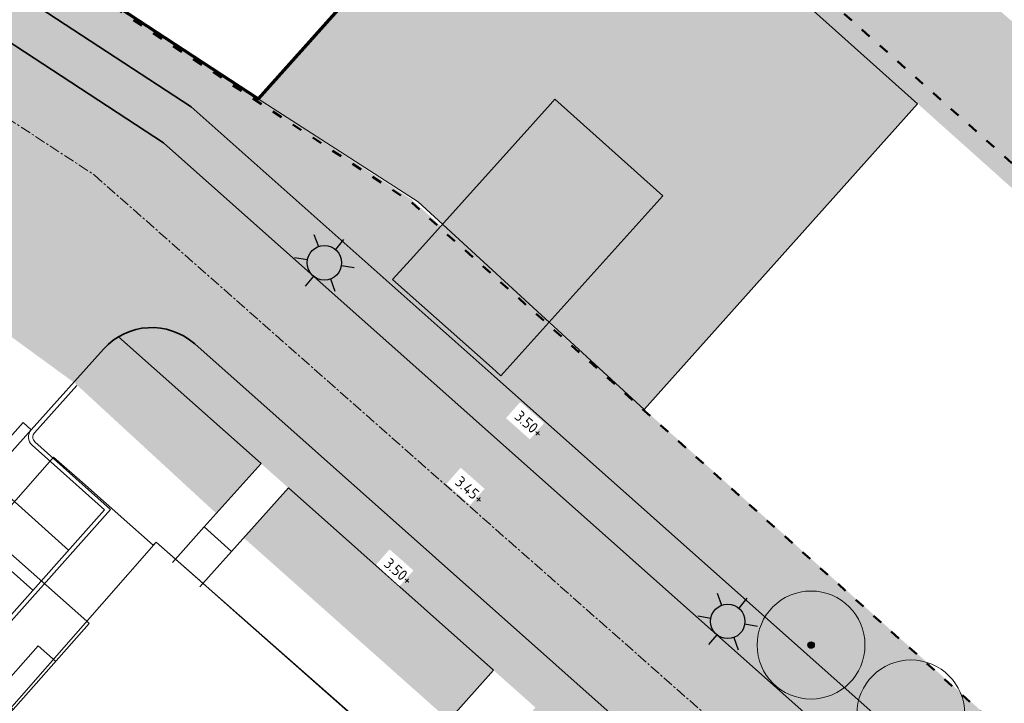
# Model space of a CAD drawing. Header units: millimetres. Extents: x 37131378 to 37737458, y 18584386 to 19114224.
# Tile 61 of 86: x 37588051 to 37633679, y 18950692 to 18982347. Entities that reach past the tile are written whole.
import ezdxf

# ---------------------------------------------------------------- set-up
doc = ezdxf.new("R2010")
doc.units = ezdxf.units.MM
doc.header["$LTSCALE"] = 50
for name, pattern in [('AM-AS', [16, 10, -2, 2, -2]), ('DASHED2', [0.375, 0.25, -0.125]), ('DGN Style 5', [0.735972, 0.315416, -0.420555]), ('VH-OPSLUITBAND_100X200', [16, 8, -2, 4, -2]), ('VH-TROTTOIRBAND_180-200', [20, 10, -2, 2, -2, 2, -2])]:
    doc.linetypes.add(name, pattern=pattern)
for name, color, linetype, lineweight in [('0.05 SO', 1, 'Continuous', 5), ('0.50', 6, 'Continuous', 50), ('Bandenlijnen nieuwe situatie', 7, 'Continuous', 13), ('N-PV-KG-GRENS_UITGIFTE 2', 12, 'Continuous', 13), ('N-WE-OG-HOOGTELIJN-G', 7, 'DASHED2', 20), ('N-WE-VH-KANTOPSLUITING_OPSLUITBAND_100X200-G', 150, 'VH-OPSLUITBAND_100X200', 35), ('N-WE-VH-KANTOPSLUITING_TROTTOIRBAND_180 200-G', 210, 'VH-TROTTOIRBAND_180-200', 35), ('N02-WE-AM-AS_WEG_HOOFDRIJBAAN_RECHT-G', 50, 'AM-AS', 18), ('Nieuwe inrichting Stout', 7, 'Continuous', 13), ('pand', 7, 'Continuous', 0), ('X-XX-AL-LICHTMASTEN-PRESENTATIETEKENING', 7, 'Continuous', 25)]:
    doc.layers.add(name, color=color, linetype=linetype, lineweight=lineweight)
doc.layers.add('AM$1A---_MAATVOERING', color=1, linetype='Continuous')
for name, color, linetype, lineweight, true_color in [('N-WE-OG-RIJBAA-SBS-KF-PAVIONA-V', 7, 'Continuous', 0, 0x8c4b3b), ('N-WE-OG-TROTTOIR-SBS-DF-PAVIONA-V', 7, 'Continuous', 0, 0xbc7967), ('N01-WE-GR-GRAS_GAZON-V', 7, 'Continuous', 18, 0xc5d986)]:
    doc.layers.add(name, color=color, linetype=linetype, lineweight=lineweight, true_color=true_color)
doc.styles.add('NLCS-ISO-M200-T18', font='txt', dxfattribs={"height": 0.36})

# ---------------------------------------------------------------- blocks, each defined once
blk = doc.blocks.new('LICHTMAST NIEUW EN BESTAAND PRESENTATIE')
at = {"layer": 'X-XX-AL-LICHTMASTEN-PRESENTATIETEKENING', "true_color": 0xffff47}
h = blk.add_hatch(color=51, dxfattribs=at)
h.dxf.hatch_style = 1
edge = h.paths.add_edge_path()
edge.add_arc((0, 0), 0.4, 0, 360)
at = {"layer": 'X-XX-AL-LICHTMASTEN-PRESENTATIETEKENING'}
for p, q in [((0, 0.4), (0, 0.7)), ((-0.606, 0.35), (-0.346, 0.2)), ((0.346, 0.2), (0.606, 0.35)), ((-0.606, -0.35), (-0.346, -0.2)), ((0.346, -0.2), (0.606, -0.35)), ((0, -0.7), (0, -0.4))]:
    blk.add_line(p, q, dxfattribs=at)
blk.add_circle((0, 0), 0.4, dxfattribs=at)

msp = doc.modelspace()

# ---------------------------------------------------------------- hatches: boundary and pattern name
at = {"ltscale": 0.1}
h = msp.add_hatch(color=256, dxfattribs=at)
edge = h.paths.add_edge_path()
edge.add_arc((37624722.6937, 18953390.3389), 150, 0, 360)
at = {"layer": 'AM$1A---_MAATVOERING', "true_color": 0x939598}
h = msp.add_hatch(dxfattribs=at)
h.set_pattern_fill('ANGLE', color=252)
h.set_pattern_definition([(0, (0, 0), (0, 6.985), [5.08, -1.905]), (90, (0, 0), (-6.985, 4e-16), [5.08, -1.905])])
h.paths.add_polyline_path([(37617847.6937, 18974184.3389), (37612856.6937, 18978664.3389), (37612649.6937, 18978434.3389), (37611011.6937, 18976618.3389), (37606310.6937, 18971403.3389), (37605328.6937, 18970313.3389), (37609939.6937, 18966220.3389), (37610348.6937, 18965858.3389)])
at = {"layer": 'N-WE-OG-RIJBAA-SBS-KF-PAVIONA-V', "lineweight": 18, "ltscale": 1.5}
h = msp.add_hatch(color=256, dxfattribs=at)
h.dxf.hatch_style = 1
edge = h.paths.add_edge_path()
edge.add_line((37586891.9371, 18970477.0437), (37585678.2995, 18969113.442))
edge.add_line((37585678.2995, 18969113.442), (37590556.0785, 18965554.6456))
edge.add_line((37590556.0785, 18965554.6456), (37591801.9145, 18966943.9073))
edge.add_arc((37594165.8156, 18965079.7378), 3010.5076, 48.46845349, 141.74072978, ccw=False)
edge.add_line((37596161.8794, 18967333.376), (37607786.8718, 18956794.3641))
edge.add_line((37607786.8718, 18956794.3641), (37611860.9544, 18961412.0268))
edge.add_line((37611860.9544, 18961412.0268), (37594711.5956, 18976647.6228))
edge.add_line((37594711.5956, 18976647.6228), (37557343.6491, 19001090.6648))
edge.add_line((37557343.6491, 19001090.6648), (37553274.9922, 18996582.4347))
edge.add_line((37553274.9922, 18996582.4347), (37586294.5962, 18974983.7213))
edge.add_arc((37584652.3703, 18972473.1249), 3000, -41.70998132, 56.81058345, ccw=False)
h = msp.add_hatch(color=256, dxfattribs=at)
h.dxf.hatch_style = 1
edge = h.paths.add_edge_path()
edge.add_line((37621740.9601, 18937636.287), (37623216.6399, 18939277.554))
edge.add_arc((37625447.5281, 18937273.1228), 2999.101, 48.72924348, 138.06061603, ccw=False)
edge.add_line((37627425.7895, 18939527.2498), (37632626.9308, 18934875.3566))
edge.add_arc((37630661.0029, 18932596.4916), 3009.6675, -41.87882272, 49.21636533, ccw=False)
edge.add_line((37632901.8759, 18930587.3658), (37631466.7661, 18928991.0722))
edge.add_line((37631466.7661, 18928991.0722), (37635944.6766, 18925010.6824))
edge.add_line((37635944.6766, 18925010.6824), (37637443.1691, 18926673.036))
edge.add_arc((37639671.4679, 18924664.3835), 3000, 48.67635233, 137.9675946, ccw=False)
edge.add_line((37641652.403, 18926917.3585), (37666400.148, 18904933.2653))
edge.add_line((37666400.148, 18904933.2653), (37670362.3066, 18909439.065))
edge.add_line((37670362.3066, 18909439.065), (37611861.7223, 18961411.3446))
edge.add_line((37611861.7223, 18961411.3446), (37607786.8718, 18956794.3641))
edge.add_line((37607786.8718, 18956794.3641), (37618472.6156, 18947512.3804))
edge.add_arc((37616476.8875, 18945268.0851), 3003.297, -43.99947592, 48.3550688, ccw=False)
edge.add_line((37618637.2976, 18943181.8394), (37617244.7779, 18941632.9183))
edge.add_line((37617244.7779, 18941632.9183), (37621740.9601, 18937636.287))
at = {"layer": 'N-WE-OG-TROTTOIR-SBS-DF-PAVIONA-V', "lineweight": 18, "ltscale": 1.5}
h = msp.add_hatch(color=256, dxfattribs=at)
h.dxf.hatch_style = 1
h.paths.add_polyline_path([(37558767.679, 19002668.5454), (37557344.2715, 19001090.2577), (37592515.2081, 18978084.3192), (37593660.7008, 18979844.3959)])
h = msp.add_hatch(color=256, dxfattribs=at)
h.dxf.hatch_style = 1
h.paths.add_polyline_path([(37610030.6776, 18965847.088), (37595990.6525, 18978320.3328), (37593660.103, 18979844.7869), (37592515.2081, 18978084.3192), (37594711.5956, 18976647.6228), (37645174.0434, 18931816.4733), (37646569.1642, 18933386.0714)])
h = msp.add_hatch(color=256, dxfattribs=at)
h.dxf.hatch_style = 1
edge = h.paths.add_edge_path()
edge.add_arc((37616480.129, 18945269.615), 3000, 335.83951792, 408.38191479)
edge.add_line((37618472.6156, 18947512.3804), (37596172.4587, 18967323.9773))
edge.add_arc((37594169.4125, 18965090.522), 3000.0862, 48.11305845, 120.92376547)
edge.add_line((37592627.6768, 18967664.1513), (37619217.3369, 18944041.7335))
at = {"layer": 'N01-WE-GR-GRAS_GAZON-V'}
h = msp.add_hatch(color=256, dxfattribs=at)
h.dxf.hatch_style = 1
edge = h.paths.add_edge_path()
edge.add_line((37702263.0129, 18923347.4357), (37581419.0571, 19027717.0005))
edge.add_line((37581419.0571, 19027717.0005), (37578311.122, 19024368.1178))
edge.add_line((37578311.122, 19024368.1178), (37612572.8722, 18993736.9843))
edge.add_line((37612572.8722, 18993736.9843), (37626126.5093, 18981619.5862))
edge.add_line((37626126.5093, 18981619.5862), (37697475.8904, 18917830.8886))
edge.add_line((37697475.8904, 18917830.8886), (37684812.3266, 18903666.3503))
edge.add_line((37684812.3266, 18903666.3503), (37656902.6594, 18928646.8142))
edge.add_line((37656902.6594, 18928646.8142), (37645309.763, 18939001.1442))
edge.add_line((37645309.763, 18939001.1442), (37645300.7195, 18938991.0288))
edge.add_line((37645300.7195, 18938991.0288), (37616971.6428, 18964318.1567))
edge.add_line((37616971.6428, 18964318.1567), (37606192.4677, 18974037.0136))
edge.add_line((37606192.4677, 18974037.0136), (37560123.8246, 19004171.2075))
edge.add_line((37560123.8246, 19004171.2076), (37558767.679, 19002668.5454))
edge.add_line((37558767.679, 19002668.5454), (37595990.6525, 18978320.3328))
edge.add_line((37595990.6525, 18978320.3328), (37610030.98, 18965846.8194))
edge.add_line((37610030.98, 18965846.8194), (37682364.9012, 18901585.0664))
edge.add_arc((37683611.3882, 18903019.0364), 1900, 229.00100479, 318.25399674)
edge.add_line((37685028.9855, 18901753.9601), (37703403.9519, 18922344.2617))
edge.add_line((37703403.9519, 18922344.2617), (37702263.0129, 18923347.4357))
h = msp.add_hatch(color=256, dxfattribs=at)
h.dxf.hatch_style = 1
h.paths.add_polyline_path([(37545893.8826, 18988403.8779), (37543421.6943, 18985644.3396), (37548702.9388, 18980981.3389), (37551801.6902, 18978245.3398), (37554366.3237, 18980981.3389), (37554405.6966, 18981023.3426), (37554738.6923, 18981275.342), (37555203.6934, 18981433.3358), (37555695.6958, 18981434.3412), (37556161.6947, 18981278.3355), (37556643.6964, 18980998.337), (37557203.6934, 18979998.337), (37557015.6973, 18978570.3379), (37570638.6919, 18966512.3368), (37574054.3093, 18970395.8377)])
edge = h.paths.add_edge_path()
edge.add_line((37578270.309, 18972507.9669), (37578559.6937, 18972835.3389))
edge.add_line((37578559.6937, 18972835.3389), (37585671.2546, 18969107.4601))
edge.add_line((37585671.2546, 18969107.4601), (37586891.9371, 18970477.0437))
edge.add_arc((37584652.3703, 18972473.1249), 3000, 318.29001868, 341.28809563)
edge.add_line((37587493.8012, 18971510.6956), (37551749.2459, 18994891.8484))
edge.add_line((37551749.2459, 18994891.8484), (37545893.8826, 18988403.8779))
edge.add_line((37545893.8826, 18988403.8779), (37574054.3093, 18970395.8377))
edge.add_line((37574054.3093, 18970395.8377), (37576669.188, 18973368.9116))
edge.add_line((37576669.188, 18973368.9116), (37578270.309, 18972507.9669))
edge = h.paths.add_edge_path()
edge.add_line((37611954.0926, 18950494.4445), (37609878.4517, 18948180.8047))
edge.add_line((37609878.4517, 18948180.8047), (37617255.4354, 18941644.7728))
edge.add_line((37617255.4354, 18941644.7728), (37618637.2976, 18943181.8394))
edge.add_arc((37616419.6329, 18945303.3384), 3069.0055, 316.26959797, 335.72734208)
edge.add_line((37619217.3369, 18944041.7335), (37611954.0925, 18950494.4445))
h.paths.add_polyline_path([(37600506.8213, 18960664.2708), (37598433.9702, 18958353.7406), (37607941.8925, 18949902.183), (37610009.9642, 18952221.6201)])
edge = h.paths.add_edge_path()
edge.add_line((37597163.3645, 18959483.1749), (37599235.1991, 18961793.9813))
edge.add_line((37599235.1991, 18961793.9813), (37592627.6768, 18967664.1513))
edge.add_arc((37594293.1379, 18964921.2026), 3208.9762, 121.26524799, 140.92573895)
edge.add_line((37591801.9145, 18966943.9073), (37590562.6138, 18965561.9341))
edge.add_line((37590562.6138, 18965561.9341), (37597163.3645, 18959483.1749))
h.paths.add_polyline_path([(37574054.3093, 18970395.8377), (37575540.7936, 18969420.1495), (37578270.309, 18972507.9669), (37576669.188, 18973368.9116)], flags=17)
h = msp.add_hatch(color=256, dxfattribs=at)
h.dxf.hatch_style = 1
h.paths.add_polyline_path([(37612572.8722, 18993736.9843), (37599098.734, 18978677.1516), (37606512.8473, 18973911.7419), (37616997.021, 18964296.5289), (37629653.686, 18978453.3505)])

# ---------------------------------------------------------------- linework, layer by layer
at = {"ltscale": 0.1}
msp.add_circle((37624722.6937, 18953390.3389, 3223), 150, dxfattribs=at)
msp.add_circle((37624722.6937, 18953390.3389, 3223), 45)
at = {"layer": '0.05 SO'}
for centre in [(37624722.6937, 18953390.3389, 3223), (37629347.6937, 18950200.3389, 3208)]:
    msp.add_circle(centre, 2500, dxfattribs=at)
at = {"layer": 'Bandenlijnen nieuwe situatie', "flags": 128}
msp.add_lwpolyline([(37584031.1517, 18923000.7933), (37606101.6937, 18947839.3389), (37594372.6228, 18958152.1598), (37574215.6476, 18935191.5165), (37556714.8009, 18950681.102), (37574054.3093, 18970395.8377), (37545893.8826, 18988403.8779), (37543421.6937, 18985644.3389), (37533312.6937, 18974360.3389), (37516819.4673, 18955751.5365), (37509406.6937, 18947421.3389), (37531619.6937, 18927893.3389), (37541722.956, 18939113.2921)], dxfattribs=at)
at = {"layer": 'N-PV-KG-GRENS_UITGIFTE 2', "lineweight": 70, "flags": 128}
msp.add_lwpolyline([(37560128.4705, 19004176.2367), (37578313.7925, 19024365.7303), (37612572.8722, 18993736.9843), (37599098.734, 18978677.1516), (37560128.4705, 19004176.2367)], close=True, dxfattribs=at)
at = {"layer": 'N-WE-VH-KANTOPSLUITING_OPSLUITBAND_100X200-G', "color": 0, "linetype": 'ByBlock'}
for p, q in [((37558767.679, 19002668.5454), (37595990.6525, 18978320.3328)), ((37599235.9059, 18961793.3599), (37592627.6768, 18967664.1513))]:
    msp.add_line(p, q, dxfattribs=at)
for points in [[(37596602.7491, 18958858.2777), (37599235.9059, 18961793.3599)], [(37597868.152, 18957723.044), (37600506.8213, 18960664.2708)], [(37605837.3547, 18947541.8475), (37610009.9642, 18952221.6201)]]:
    msp.add_lwpolyline(points, dxfattribs=at)
at = {"layer": 'N-WE-VH-KANTOPSLUITING_TROTTOIRBAND_180 200-G', "color": 0, "linetype": 'ByBlock'}
msp.add_lwpolyline([(37557343.6491, 19001090.6648), (37594711.5956, 18976647.6228), (37680954.7393, 18900028.6825, 0.4135598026), (37686595.8035, 18900355.7179), (37700363.4174, 18915783.1921)], format="xyb", dxfattribs=at)
at = {"layer": 'N02-WE-AM-AS_WEG_HOOFDRIJBAAN_RECHT-G', "color": 255}
msp.add_lwpolyline([(37555309.3207, 18998836.5498), (37591505.086, 18975160.1799), (37675228.7514, 18901304.0929), (37684304.2139, 18893282.191), (37704669.7684, 18916103.0713), (37711811.3643, 18909751.855)], dxfattribs=at)
at = {"layer": 'Nieuwe inrichting Stout'}
for p, q in [((37591982.9809, 18959656.709), (37588624.8976, 18962649.7016)), ((37573685.5695, 18939127.3462), (37591982.9809, 18959656.709))]:
    msp.add_line(p, q, dxfattribs=at)
msp.add_lwpolyline([(37585229.8513, 18968912.8025), (37583955.2758, 18967482.7521, -0.4147979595), (37583531.2646, 18967458.8022), (37580029.2956, 18970592.595), (37561458.638, 18949757.0552), (37564967.491, 18946629.6864, -0.4142136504), (37564991.8396, 18946206.1216), (37564393.0153, 18945534.2516), (37569170.7579, 18941275.945), (37569769.5823, 18941947.815, -0.4142135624), (37570193.1471, 18941972.1636), (37573701.8019, 18938844.9696), (37592265.3574, 18959672.9413), (37588757.9697, 18962799.006, -0.4152064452), (37588734.2989, 18963223.3286), (37590696.3607, 18965411.5102)], format="xyb", dxfattribs=at)
for points in [[(37588212.2049, 18963689.6083), (37568781.2333, 18941891.0295)], [(37588585.4462, 18963356.9059), (37569620.2779, 18942080.8871)], [(37588211.5235, 18963688.8439), (37588585.4462, 18963356.9059)], [(37590319.5798, 18957790.4033), (37586588.3023, 18961116.4158)], [(37588656.0675, 18955924.1968), (37584924.79, 18959250.2094)]]:
    msp.add_lwpolyline(points, dxfattribs=at)
at = {"layer": 'Nieuwe inrichting Stout', "flags": 128}
for points in [[(37595137.1137, 18957213.8681), (37596602.7491, 18958858.2777), (37597868.152, 18957723.044), (37596406.1982, 18956082.7584)], [(37589714.4973, 18952636.6361), (37588910.1904, 18953353.4988), (37586930.7432, 18951132.595), (37587735.0934, 18950415.6937)]]:
    msp.add_lwpolyline(points, dxfattribs=at)
at = {"layer": 'Nieuwe inrichting Stout'}
msp.add_arc((37588957.5778, 18963022.9627), 500, 138.09585898, 228.29001876, dxfattribs=at)
at = {"layer": 'pand', "color": 1, "flags": 128}
msp.add_lwpolyline([(37617847.6937, 18974184.3389), (37612856.6937, 18978664.3389), (37612649.6937, 18978434.3389), (37611011.6937, 18976618.3389), (37606310.6937, 18971403.3389), (37605328.6937, 18970313.3389), (37609939.6937, 18966220.3389), (37610348.6937, 18965858.3389), (37617847.6937, 18974184.3389)], close=True, dxfattribs=at)

# ---------------------------------------------------------------- block references
at = {"layer": 'X-XX-AL-LICHTMASTEN-PRESENTATIETEKENING', "xscale": 2000, "yscale": 2000, "zscale": 2000, "rotation": 200.4334781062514}
for p in [(37602170.0102, 18971089.9735), (37620859.9471, 18954486.668)]:
    msp.add_blockref('LICHTMAST NIEUW EN BESTAAND PRESENTATIE', p, dxfattribs=at)

# ---------------------------------------------------------------- next in the draw order: texts
at = {"layer": 'N-WE-OG-HOOGTELIJN-G', "ltscale": 10, "char_height": 500, "attachment_point": 1, "rotation": 318.52617805, "style": 'NLCS-ISO-M200-T18', "bg_fill": 3, "box_fill_scale": 1.5, "bg_fill_color": 256, "bg_fill_transparency": 0}
for s, insert in [('3.50+', (37611269.3287, 18964291.7297)), ('3.45+', (37608510.5272, 18961249.9319)), ('3.50+', (37605214.6508, 18957466.6129))]:
    msp.add_mtext_dynamic_manual_height_columns(s, width=974.662828, gutter_width=1800, heights=[0], dxfattribs=dict(at, insert=insert))

# ---------------------------------------------------------------- next in the draw order: linework, layer by layer
at = {"layer": '0.50', "linetype": 'DGN Style 5', "ltscale": 30}
msp.add_lwpolyline([(37682396.4923, 18905769.7287), (37695897.8406, 18920678.0002), (37578072.4586, 19025483.0118), (37560076.716, 19004114.5808), (37606220.818, 18973878.2613), (37682399.6653, 18905771.862)], dxfattribs=at)
at = {"layer": 'N-WE-VH-KANTOPSLUITING_OPSLUITBAND_100X200-G', "color": 0, "linetype": 'ByBlock'}
msp.add_line((37610009.9642, 18952221.6201), (37600506.8213, 18960664.2708), dxfattribs=at)
msp.add_lwpolyline([(37682349.48, 18901598.6183), (37610030.98, 18965846.8194), (37595990.6525, 18978320.3328)], dxfattribs=at)
at = {"layer": 'N-WE-VH-KANTOPSLUITING_TROTTOIRBAND_180 200-G', "color": 0, "linetype": 'ByBlock'}
msp.add_lwpolyline([(37617218.9865, 18941604.2302), (37618711.092, 18943263.9221, 0.4159438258), (37618472.6156, 18947512.3804), (37596161.8794, 18967333.376, 0.4128681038), (37591935.8081, 18967093.3836), (37588585.4462, 18963356.9059)], format="xyb", dxfattribs=at)
at = {"layer": 'N01-WE-GR-GRAS_GAZON-V'}
msp.add_lwpolyline([(37612572.8722, 18993736.9843), (37599098.734, 18978677.1516), (37606512.8473, 18973911.7419), (37616997.021, 18964296.5289), (37629653.686, 18978453.3505)], close=True, dxfattribs=at)
at = {"layer": 'pand', "color": 1, "flags": 128}
msp.add_lwpolyline([(37590954.6937, 18960910.3389), (37589623.6937, 18962086.3389), (37589547.6937, 18962000.3389), (37586524.6937, 18958580.3389), (37591159.6937, 18954492.3389), (37591275.6937, 18954388.3389), (37587030.6937, 18949625.3389), (37577463.6937, 18938891.3389), (37577759.6937, 18938651.3389), (37573138.6937, 18933200.3389), (37583248.6937, 18924254.3389), (37587845.6937, 18929445.3389), (37588834.6937, 18928693.3389), (37588919.6937, 18928631.3389), (37605905.6937, 18947844.3389), (37605971.6937, 18947918.3389), (37605904.6937, 18947977.3389), (37598085.6937, 18954887.3389), (37596392.6937, 18956376.3389), (37594374.6937, 18958150.3389), (37594235.6937, 18958010.3389), (37593148.6937, 18958971.3389), (37590954.6937, 18960910.3389)], close=True, dxfattribs=at)

doc.saveas('drawing.dxf')
